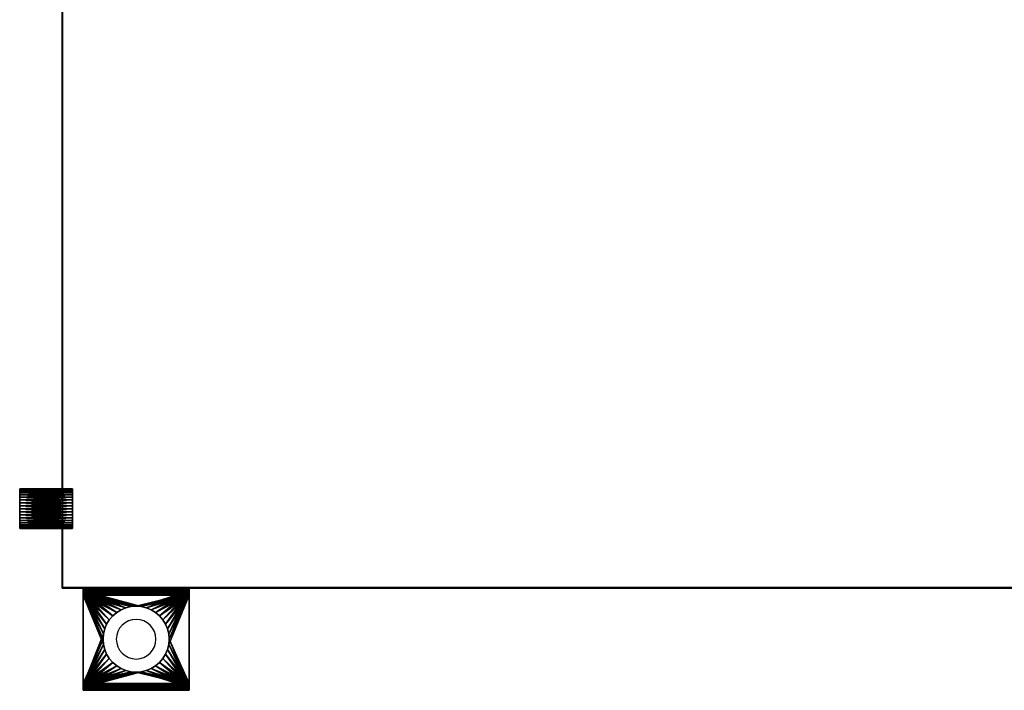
# Model space of a CAD drawing. Extents: x -4.8 to 50.9, y -3 to 23.4.
# Tile 1 of 256: x -0.8 to 17.8, y -1.9 to 10.8. Entities that reach past the tile are written whole.
import ezdxf

# ---------------------------------------------------------------- set-up
doc = ezdxf.new("R2010")
doc.units = 0

# ---------------------------------------------------------------- blocks, each defined once
blk = doc.blocks.new('Box-c2c06f0e-7ed6-4fdd-8369-226d69c0101d')
at = {"color": 253, "linetype": 'Continuous', "true_color": 0xa0a0a0, "transparency": 33554687}
mesh = blk.add_polyface(dxfattribs=at)
corners = [(0, 0), (49, 0), (49, 21.5), (0, 21.5), (0, 0, 0.01), (49, 0, 0.01), (49, 21.5, 0.01), (0, 21.5, 0.01)]
mesh.append_faces([[corners[k] for k in face] for face in [(0, 1, 2, 3), (4, 5, 6, 7), (0, 1, 5, 4), (1, 2, 6, 5), (2, 3, 7, 6), (3, 0, 4, 7)]], dxfattribs={"color": 253})
blk = doc.blocks.new('Box-76308f23-7f61-448f-8f6c-364ea738911b')
at = {"color": 253, "linetype": 'Continuous', "true_color": 0xa0a0a0, "transparency": 33554687}
mesh = blk.add_polyface(dxfattribs=at)
corners = [(0, 0), (49, 0), (49, 21.5), (0, 21.5), (0, 0, 0.01), (49, 0, 0.01), (49, 21.5, 0.01), (0, 21.5, 0.01)]
mesh.append_faces([[corners[k] for k in face] for face in [(0, 1, 2, 3), (4, 5, 6, 7), (0, 1, 5, 4), (1, 2, 6, 5), (2, 3, 7, 6), (3, 0, 4, 7)]], dxfattribs={"color": 253})
blk = doc.blocks.new('Box-31fd590b-2031-4b50-9764-9d36ffd390e0')
at = {"color": 253, "linetype": 'Continuous', "true_color": 0xa0a0a0, "transparency": 33554687}
mesh = blk.add_polyface(dxfattribs=at)
corners = [(0, 0), (0.01, 0), (0.01, 21.5), (0, 21.5), (0, 0, 19), (0.01, 0, 19), (0.01, 21.5, 19), (0, 21.5, 19)]
mesh.append_faces([[corners[k] for k in face] for face in [(0, 1, 2, 3), (4, 5, 6, 7), (0, 1, 5, 4), (1, 2, 6, 5), (2, 3, 7, 6), (3, 0, 4, 7)]], dxfattribs={"color": 253})
blk = doc.blocks.new('Box-32e401c1-c0ef-4860-9f83-6077bf6bdc13')
at = {"color": 253, "linetype": 'Continuous', "true_color": 0xa0a0a0, "transparency": 33554687}
mesh = blk.add_polyface(dxfattribs=at)
corners = [(0, 0), (19.3, 0), (19.3, 0.01), (0, 0.01), (0, 0, 19), (19.3, 0, 19), (19.3, 0.01, 19), (0, 0.01, 19)]
mesh.append_faces([[corners[k] for k in face] for face in [(0, 1, 2, 3), (4, 5, 6, 7), (0, 1, 5, 4), (1, 2, 6, 5), (2, 3, 7, 6), (3, 0, 4, 7)]], dxfattribs={"color": 253})
blk = doc.blocks.new('ForwardOpening-96b0f2af-804e-47ce-9e6b-fc22338eca90')
at = {"linetype": 'Continuous', "transparency": 33554687}
blk.add_blockref('Box-32e401c1-c0ef-4860-9f83-6077bf6bdc13', (0, 0), dxfattribs=at)
blk = doc.blocks.new('ccd67168-3ead-4e45-93d0-8844f19eb6f0')
at = {"linetype": 'Continuous', "transparency": 33554687}
for name, p in [('Box-c2c06f0e-7ed6-4fdd-8369-226d69c0101d', (0, 0)), ('Box-76308f23-7f61-448f-8f6c-364ea738911b', (0, 0, 18.99)), ('Box-31fd590b-2031-4b50-9764-9d36ffd390e0', (0, 0)), ('ForwardOpening-96b0f2af-804e-47ce-9e6b-fc22338eca90', (0, 0))]:
    blk.add_blockref(name, p, dxfattribs=at)
blk = doc.blocks.new('6FD_1_1d0d4f9c-77f7-4611-b9b3-89e8d009a6a367ff92d3-108b-4c23-acce-a60de5c9b7b2')
at = {"color": 0, "linetype": 'BYBLOCK', "lineweight": -2, "transparency": 33554687}
mesh = blk.add_polyface(dxfattribs=at)
corners = [(0, -1, -2.715), (0, 1, -2.715), (0.069, 1, -2.715), (0.069, -1, -2.715)]
mesh.append_faces([[corners[k] for k in face] for face in [(3, 0, 2, 3)]], dxfattribs={"vtx1": -1, "color": 0})
mesh.append_faces([[corners[k] for k in face] for face in [(0, 1, 2, 0)]], dxfattribs={"vtx2": -1, "color": 0})
mesh = blk.add_polyface(dxfattribs=at)
corners = [(0, -1, -2.034), (0, 1, -2.034), (0, 1, -2.715), (0, -1, -2.715)]
mesh.append_faces([[corners[k] for k in face] for face in [(3, 0, 2, 3)]], dxfattribs={"vtx1": -1, "color": 0})
mesh.append_faces([[corners[k] for k in face] for face in [(0, 1, 2, 0)]], dxfattribs={"vtx2": -1, "color": 0})
mesh = blk.add_polyface(dxfattribs=at)
corners = [(0.005, -1, -1.991), (0.005, 1, -1.991), (0, 1, -2.034), (0, -1, -2.034)]
mesh.append_faces([[corners[k] for k in face] for face in [(3, 0, 2, 3)]], dxfattribs={"vtx1": -1, "color": 0})
mesh.append_faces([[corners[k] for k in face] for face in [(0, 1, 2, 0)]], dxfattribs={"vtx2": -1, "color": 0})
mesh = blk.add_polyface(dxfattribs=at)
corners = [(0, -1, -0.428), (0, 1, -0.428), (0.016, 1, -0.497), (0.016, -1, -0.497)]
mesh.append_faces([[corners[k] for k in face] for face in [(3, 0, 2, 3)]], dxfattribs={"vtx1": -1, "color": 0})
mesh.append_faces([[corners[k] for k in face] for face in [(0, 1, 2, 0)]], dxfattribs={"vtx2": -1, "color": 0})
mesh = blk.add_polyface(dxfattribs=at)
corners = [(0, -1), (0, 1), (0, 1, -0.428), (0, -1, -0.428)]
mesh.append_faces([[corners[k] for k in face] for face in [(3, 0, 2, 3)]], dxfattribs={"vtx1": -1, "color": 0})
mesh.append_faces([[corners[k] for k in face] for face in [(0, 1, 2, 0)]], dxfattribs={"vtx2": -1, "color": 0})
mesh = blk.add_polyface(dxfattribs=at)
corners = [(0.069, -1), (0.069, 1), (0, 1), (0, -1)]
mesh.append_faces([[corners[k] for k in face] for face in [(3, 0, 2, 3)]], dxfattribs={"vtx1": -1, "color": 0})
mesh.append_faces([[corners[k] for k in face] for face in [(0, 1, 2, 0)]], dxfattribs={"vtx2": -1, "color": 0})
mesh = blk.add_polyface(dxfattribs=at)
corners = [(0.069, 1, -2.034), (0.069, 1, -2.715), (0, 1, -2.715), (0, 1, -2.034), (0.005, 1, -1.991), (0.026, 1, -1.954), (0.053, 1, -1.928), (0.079, 1, -1.997), (0.095, 1, -1.986), (1.8, 1, -0.565), (0.132, 1, -0.565), (0.132, 1, -0.491), (1.8, 1, -0.491), (1.863, 1, -0.507), (1.832, 1, -0.57), (1.911, 1, -0.555), (1.853, 1, -0.592), (1.932, 1, -0.618), (1.863, 1, -0.623), (1.837, 1, -0.676), (1.922, 1, -0.687), (1.879, 1, -0.734), (0.063, 1, -0.544), (0.1, 1, -0.486), (0.079, 1, -0.46), (0.069, 1, -0.428), (0.016, 1, -0.497), (0, 1, -0.428), (0, 1), (0.069, 1)]
mesh.append_faces([[corners[k] for k in face] for face in [(0, 2, 3, 0), (0, 3, 4, 0), (0, 4, 5, 0), (0, 5, 6, 0), (6, 7, 0, 6), (6, 8, 7, 6), (9, 11, 12, 9), (12, 14, 9, 12), (13, 16, 14, 13), (15, 18, 16, 15), (17, 19, 18, 17), (19, 17, 20, 19), (19, 20, 21, 19), (21, 6, 19, 21), (10, 23, 11, 10), (22, 24, 23, 22), (22, 25, 24, 22), (25, 22, 26, 25), (25, 26, 27, 25), (27, 29, 25, 27)]], dxfattribs={"vtx0": -1, "vtx2": -1, "color": 0})
mesh.append_faces([[corners[k] for k in face] for face in [(9, 10, 11, 9), (12, 13, 14, 12), (13, 15, 16, 13), (15, 17, 18, 15), (21, 8, 6, 21), (10, 22, 23, 10)]], dxfattribs={"vtx1": -1, "vtx2": -1, "color": 0})
mesh.append_faces([[corners[k] for k in face] for face in [(0, 1, 2, 0), (27, 28, 29, 27)]], dxfattribs={"vtx2": -1, "color": 0})
mesh = blk.add_polyface(dxfattribs=at)
corners = [(0.026, -1, -1.954), (0.026, 1, -1.954), (0.005, 1, -1.991), (0.005, -1, -1.991)]
mesh.append_faces([[corners[k] for k in face] for face in [(3, 0, 2, 3)]], dxfattribs={"vtx1": -1, "color": 0})
mesh.append_faces([[corners[k] for k in face] for face in [(0, 1, 2, 0)]], dxfattribs={"vtx2": -1, "color": 0})
mesh = blk.add_polyface(dxfattribs=at)
corners = [(0.016, -1, -0.497), (0.016, 1, -0.497), (0.063, 1, -0.544), (0.063, -1, -0.544)]
mesh.append_faces([[corners[k] for k in face] for face in [(3, 0, 2, 3)]], dxfattribs={"vtx1": -1, "color": 0})
mesh.append_faces([[corners[k] for k in face] for face in [(0, 1, 2, 0)]], dxfattribs={"vtx2": -1, "color": 0})
mesh = blk.add_polyface(dxfattribs=at)
corners = [(0.053, -1, -1.928), (0.053, 1, -1.928), (0.026, 1, -1.954), (0.026, -1, -1.954)]
mesh.append_faces([[corners[k] for k in face] for face in [(3, 0, 2, 3)]], dxfattribs={"vtx1": -1, "color": 0})
mesh.append_faces([[corners[k] for k in face] for face in [(0, 1, 2, 0)]], dxfattribs={"vtx2": -1, "color": 0})
mesh = blk.add_polyface(dxfattribs=at)
corners = [(1.837, -1, -0.676), (1.583, -0.098, -0.855), (1.56, -0.193, -0.871), (1.522, -0.284, -0.897), (1.471, -0.367, -0.933), (1.407, -0.442, -0.978), (1.333, -0.506, -1.03), (1.249, -0.557, -1.089), (1.158, -0.594, -1.152), (1.063, -0.617, -1.219), (0.965, -0.625, -1.288), (0.867, -0.617, -1.356), (0.053, -1, -1.928), (0.772, -0.594, -1.423), (0.681, -0.557, -1.487), (0.598, -0.506, -1.545), (0.523, -0.442, -1.598), (0.46, -0.367, -1.642), (0.408, -0.284, -1.678), (0.371, -0.193, -1.705), (0.348, -0.098, -1.721), (0.34, 0, -1.726), (0.348, 0.098, -1.721), (0.053, 1, -1.928), (0.371, 0.193, -1.705), (0.408, 0.284, -1.678), (0.46, 0.367, -1.642), (0.523, 0.442, -1.598), (0.598, 0.506, -1.545), (0.681, 0.557, -1.487), (0.772, 0.594, -1.423), (0.867, 0.617, -1.356), (0.965, 0.625, -1.288), (1.837, 1, -0.676), (1.063, 0.617, -1.219), (1.158, 0.594, -1.152), (1.249, 0.557, -1.089), (1.333, 0.506, -1.03), (1.407, 0.442, -0.978), (1.471, 0.367, -0.933), (1.522, 0.284, -0.897), (1.56, 0.193, -0.871), (1.583, 0.098, -0.855), (1.59, 0, -0.849)]
mesh.append_faces([[corners[k] for k in face] for face in [(0, 1, 2, 0), (11, 12, 0, 11), (22, 23, 12, 22), (32, 33, 23, 32), (43, 0, 33, 43)]], dxfattribs={"vtx0": -1, "vtx2": -1, "color": 0})
mesh.append_faces([[corners[k] for k in face] for face in [(2, 3, 0, 2), (3, 4, 0, 3), (4, 5, 0, 4), (5, 6, 0, 5), (6, 7, 0, 6), (7, 8, 0, 7), (8, 9, 0, 8), (9, 10, 0, 9), (10, 11, 0, 10), (11, 13, 12, 11), (13, 14, 12, 13), (14, 15, 12, 14), (15, 16, 12, 15), (16, 17, 12, 16), (17, 18, 12, 17), (18, 19, 12, 18), (19, 20, 12, 19), (20, 21, 12, 20), (21, 22, 12, 21), (22, 24, 23, 22), (24, 25, 23, 24), (25, 26, 23, 25), (26, 27, 23, 26), (27, 28, 23, 27), (28, 29, 23, 28), (29, 30, 23, 29), (30, 31, 23, 30), (31, 32, 23, 31), (32, 34, 33, 32), (34, 35, 33, 34), (35, 36, 33, 35), (36, 37, 33, 36), (37, 38, 33, 37), (38, 39, 33, 38), (39, 40, 33, 39), (40, 41, 33, 40), (41, 42, 33, 41), (42, 43, 33, 42), (43, 1, 0, 43)]], dxfattribs={"vtx1": -1, "vtx2": -1, "color": 0})
mesh = blk.add_polyface(dxfattribs=at)
corners = [(0.063, -1, -0.544), (0.063, 1, -0.544), (0.132, 1, -0.565), (0.132, -1, -0.565)]
mesh.append_faces([[corners[k] for k in face] for face in [(3, 0, 2, 3)]], dxfattribs={"vtx1": -1, "color": 0})
mesh.append_faces([[corners[k] for k in face] for face in [(0, 1, 2, 0)]], dxfattribs={"vtx2": -1, "color": 0})
mesh = blk.add_polyface(dxfattribs=at)
corners = [(0.069, -1, -0.428), (0.069, 1, -0.428), (0.069, 1), (0.069, -1)]
mesh.append_faces([[corners[k] for k in face] for face in [(3, 0, 2, 3)]], dxfattribs={"vtx1": -1, "color": 0})
mesh.append_faces([[corners[k] for k in face] for face in [(0, 1, 2, 0)]], dxfattribs={"vtx2": -1, "color": 0})
mesh = blk.add_polyface(dxfattribs=at)
corners = [(0.079, -1, -0.46), (0.079, 1, -0.46), (0.069, 1, -0.428), (0.069, -1, -0.428)]
mesh.append_faces([[corners[k] for k in face] for face in [(3, 0, 2, 3)]], dxfattribs={"vtx1": -1, "color": 0})
mesh.append_faces([[corners[k] for k in face] for face in [(0, 1, 2, 0)]], dxfattribs={"vtx2": -1, "color": 0})
mesh = blk.add_polyface(dxfattribs=at)
corners = [(0.069, -1, -2.034), (0.069, 1, -2.034), (0.079, 1, -1.997), (0.079, -1, -1.997)]
mesh.append_faces([[corners[k] for k in face] for face in [(3, 0, 2, 3)]], dxfattribs={"vtx1": -1, "color": 0})
mesh.append_faces([[corners[k] for k in face] for face in [(0, 1, 2, 0)]], dxfattribs={"vtx2": -1, "color": 0})
mesh = blk.add_polyface(dxfattribs=at)
corners = [(0.069, -1, -2.715), (0.069, 1, -2.715), (0.069, 1, -2.034), (0.069, -1, -2.034)]
mesh.append_faces([[corners[k] for k in face] for face in [(3, 0, 2, 3)]], dxfattribs={"vtx1": -1, "color": 0})
mesh.append_faces([[corners[k] for k in face] for face in [(0, 1, 2, 0)]], dxfattribs={"vtx2": -1, "color": 0})
mesh = blk.add_polyface(dxfattribs=at)
corners = [(0.1, -1, -0.486), (0.1, 1, -0.486), (0.079, 1, -0.46), (0.079, -1, -0.46)]
mesh.append_faces([[corners[k] for k in face] for face in [(3, 0, 2, 3)]], dxfattribs={"vtx1": -1, "color": 0})
mesh.append_faces([[corners[k] for k in face] for face in [(0, 1, 2, 0)]], dxfattribs={"vtx2": -1, "color": 0})
mesh = blk.add_polyface(dxfattribs=at)
corners = [(0.079, -1, -1.997), (0.079, 1, -1.997), (0.095, 1, -1.986), (0.095, -1, -1.986)]
mesh.append_faces([[corners[k] for k in face] for face in [(3, 0, 2, 3)]], dxfattribs={"vtx1": -1, "color": 0})
mesh.append_faces([[corners[k] for k in face] for face in [(0, 1, 2, 0)]], dxfattribs={"vtx2": -1, "color": 0})
mesh = blk.add_polyface(dxfattribs=at)
corners = [(1.879, 1, -0.734), (1.583, 0.098, -0.942), (1.56, 0.193, -0.958), (1.522, 0.284, -0.985), (1.471, 0.367, -1.021), (1.407, 0.442, -1.065), (1.333, 0.506, -1.118), (1.249, 0.557, -1.176), (1.158, 0.594, -1.24), (1.063, 0.617, -1.307), (0.965, 0.625, -1.375), (0.095, 1, -1.986), (0.867, 0.617, -1.444), (0.772, 0.594, -1.511), (0.681, 0.557, -1.575), (0.598, 0.506, -1.633), (0.523, 0.442, -1.686), (0.46, 0.367, -1.73), (0.408, 0.284, -1.766), (0.371, 0.193, -1.793), (0.348, 0.098, -1.809), (0.34, 0, -1.814), (0.095, -1, -1.986), (0.348, -0.098, -1.809), (0.371, -0.193, -1.793), (0.408, -0.284, -1.766), (0.46, -0.367, -1.73), (0.523, -0.442, -1.686), (0.598, -0.506, -1.633), (0.681, -0.557, -1.575), (0.772, -0.594, -1.511), (0.867, -0.617, -1.444), (0.965, -0.625, -1.375), (1.063, -0.617, -1.307), (1.879, -1, -0.734), (1.158, -0.594, -1.24), (1.249, -0.557, -1.176), (1.333, -0.506, -1.118), (1.407, -0.442, -1.065), (1.471, -0.367, -1.021), (1.522, -0.284, -0.985), (1.56, -0.193, -0.958), (1.583, -0.098, -0.942), (1.59, 0, -0.937)]
mesh.append_faces([[corners[k] for k in face] for face in [(0, 1, 2, 0), (10, 11, 0, 10), (21, 22, 11, 21), (33, 34, 22, 33), (1, 0, 34, 1)]], dxfattribs={"vtx0": -1, "vtx2": -1, "color": 0})
mesh.append_faces([[corners[k] for k in face] for face in [(2, 3, 0, 2), (3, 4, 0, 3), (4, 5, 0, 4), (5, 6, 0, 5), (6, 7, 0, 6), (7, 8, 0, 7), (8, 9, 0, 8), (9, 10, 0, 9), (10, 12, 11, 10), (12, 13, 11, 12), (13, 14, 11, 13), (14, 15, 11, 14), (15, 16, 11, 15), (16, 17, 11, 16), (17, 18, 11, 17), (18, 19, 11, 18), (19, 20, 11, 19), (20, 21, 11, 20), (21, 23, 22, 21), (23, 24, 22, 23), (24, 25, 22, 24), (25, 26, 22, 25), (26, 27, 22, 26), (27, 28, 22, 27), (28, 29, 22, 28), (29, 30, 22, 29), (30, 31, 22, 30), (31, 32, 22, 31), (32, 33, 22, 32), (33, 35, 34, 33), (35, 36, 34, 35), (36, 37, 34, 36), (37, 38, 34, 37), (38, 39, 34, 38), (39, 40, 34, 39), (40, 41, 34, 40), (41, 42, 34, 41), (42, 43, 34, 42), (43, 1, 34, 43)]], dxfattribs={"vtx1": -1, "vtx2": -1, "color": 0})
mesh = blk.add_polyface(dxfattribs=at)
corners = [(0.132, -1, -0.491), (0.132, 1, -0.491), (0.1, 1, -0.486), (0.1, -1, -0.486)]
mesh.append_faces([[corners[k] for k in face] for face in [(3, 0, 2, 3)]], dxfattribs={"vtx1": -1, "color": 0})
mesh.append_faces([[corners[k] for k in face] for face in [(0, 1, 2, 0)]], dxfattribs={"vtx2": -1, "color": 0})
mesh = blk.add_polyface(dxfattribs=at)
corners = [(1.8, -1, -0.491), (1.583, -0.098, -0.491), (1.56, -0.193, -0.491), (1.522, -0.284, -0.491), (1.471, -0.367, -0.491), (1.407, -0.442, -0.491), (1.333, -0.506, -0.491), (1.249, -0.557, -0.491), (1.158, -0.594, -0.491), (1.063, -0.617, -0.491), (0.965, -0.625, -0.491), (0.132, -1, -0.491), (0.867, -0.617, -0.491), (0.772, -0.594, -0.491), (0.681, -0.557, -0.491), (0.598, -0.506, -0.491), (0.523, -0.442, -0.491), (0.46, -0.367, -0.491), (0.408, -0.284, -0.491), (0.371, -0.193, -0.491), (0.348, -0.098, -0.491), (0.34, 0, -0.491), (0.348, 0.098, -0.491), (0.132, 1, -0.491), (0.371, 0.193, -0.491), (0.408, 0.284, -0.491), (0.46, 0.367, -0.491), (0.523, 0.442, -0.491), (0.598, 0.506, -0.491), (0.681, 0.557, -0.491), (0.772, 0.594, -0.491), (0.867, 0.617, -0.491), (0.965, 0.625, -0.491), (1.063, 0.617, -0.491), (1.8, 1, -0.491), (1.158, 0.594, -0.491), (1.249, 0.557, -0.491), (1.333, 0.506, -0.491), (1.407, 0.442, -0.491), (1.471, 0.367, -0.491), (1.522, 0.284, -0.491), (1.56, 0.193, -0.491), (1.583, 0.098, -0.491), (1.59, 0, -0.491)]
mesh.append_faces([[corners[k] for k in face] for face in [(0, 1, 2, 0), (10, 11, 0, 10), (22, 23, 11, 22), (33, 34, 23, 33), (43, 0, 34, 43)]], dxfattribs={"vtx0": -1, "vtx2": -1, "color": 0})
mesh.append_faces([[corners[k] for k in face] for face in [(2, 3, 0, 2), (3, 4, 0, 3), (4, 5, 0, 4), (5, 6, 0, 5), (6, 7, 0, 6), (7, 8, 0, 7), (8, 9, 0, 8), (9, 10, 0, 9), (10, 12, 11, 10), (12, 13, 11, 12), (13, 14, 11, 13), (14, 15, 11, 14), (15, 16, 11, 15), (16, 17, 11, 16), (17, 18, 11, 17), (18, 19, 11, 18), (19, 20, 11, 19), (20, 21, 11, 20), (21, 22, 11, 21), (22, 24, 23, 22), (24, 25, 23, 24), (25, 26, 23, 25), (26, 27, 23, 26), (27, 28, 23, 27), (28, 29, 23, 28), (29, 30, 23, 29), (30, 31, 23, 30), (31, 32, 23, 31), (32, 33, 23, 32), (33, 35, 34, 33), (35, 36, 34, 35), (36, 37, 34, 36), (37, 38, 34, 37), (38, 39, 34, 38), (39, 40, 34, 39), (40, 41, 34, 40), (41, 42, 34, 41), (42, 43, 34, 42), (43, 1, 0, 43)]], dxfattribs={"vtx1": -1, "vtx2": -1, "color": 0})
mesh = blk.add_polyface(dxfattribs=at)
corners = [(1.8, 1, -0.565), (1.583, 0.098, -0.565), (1.56, 0.193, -0.565), (1.522, 0.284, -0.565), (1.471, 0.367, -0.565), (1.407, 0.442, -0.565), (1.333, 0.506, -0.565), (1.249, 0.557, -0.565), (1.158, 0.594, -0.565), (1.063, 0.617, -0.565), (0.965, 0.625, -0.565), (0.132, 1, -0.565), (0.867, 0.617, -0.565), (0.772, 0.594, -0.565), (0.681, 0.557, -0.565), (0.598, 0.506, -0.565), (0.523, 0.442, -0.565), (0.46, 0.367, -0.565), (0.408, 0.284, -0.565), (0.371, 0.193, -0.565), (0.348, 0.098, -0.565), (0.34, 0, -0.565), (0.132, -1, -0.565), (0.348, -0.098, -0.565), (0.371, -0.193, -0.565), (0.408, -0.284, -0.565), (0.46, -0.367, -0.565), (0.523, -0.442, -0.565), (0.598, -0.506, -0.565), (0.681, -0.557, -0.565), (0.772, -0.594, -0.565), (0.867, -0.617, -0.565), (0.965, -0.625, -0.565), (1.063, -0.617, -0.565), (1.8, -1, -0.565), (1.158, -0.594, -0.565), (1.249, -0.557, -0.565), (1.333, -0.506, -0.565), (1.407, -0.442, -0.565), (1.471, -0.367, -0.565), (1.522, -0.284, -0.565), (1.56, -0.193, -0.565), (1.583, -0.098, -0.565), (1.59, 0, -0.565)]
mesh.append_faces([[corners[k] for k in face] for face in [(0, 1, 2, 0), (10, 11, 0, 10), (21, 22, 11, 21), (33, 34, 22, 33), (1, 0, 34, 1)]], dxfattribs={"vtx0": -1, "vtx2": -1, "color": 0})
mesh.append_faces([[corners[k] for k in face] for face in [(2, 3, 0, 2), (3, 4, 0, 3), (4, 5, 0, 4), (5, 6, 0, 5), (6, 7, 0, 6), (7, 8, 0, 7), (8, 9, 0, 8), (9, 10, 0, 9), (10, 12, 11, 10), (12, 13, 11, 12), (13, 14, 11, 13), (14, 15, 11, 14), (15, 16, 11, 15), (16, 17, 11, 16), (17, 18, 11, 17), (18, 19, 11, 18), (19, 20, 11, 19), (20, 21, 11, 20), (21, 23, 22, 21), (23, 24, 22, 23), (24, 25, 22, 24), (25, 26, 22, 25), (26, 27, 22, 26), (27, 28, 22, 27), (28, 29, 22, 28), (29, 30, 22, 29), (30, 31, 22, 30), (31, 32, 22, 31), (32, 33, 22, 32), (33, 35, 34, 33), (35, 36, 34, 35), (36, 37, 34, 36), (37, 38, 34, 37), (38, 39, 34, 38), (39, 40, 34, 39), (40, 41, 34, 40), (41, 42, 34, 41), (42, 43, 34, 42), (43, 1, 34, 43)]], dxfattribs={"vtx1": -1, "vtx2": -1, "color": 0})
mesh = blk.add_polyface(dxfattribs=at)
corners = [(1.863, -1, -0.507), (1.863, 1, -0.507), (1.8, 1, -0.491), (1.8, -1, -0.491)]
mesh.append_faces([[corners[k] for k in face] for face in [(3, 0, 2, 3)]], dxfattribs={"vtx1": -1, "color": 0})
mesh.append_faces([[corners[k] for k in face] for face in [(0, 1, 2, 0)]], dxfattribs={"vtx2": -1, "color": 0})
mesh = blk.add_polyface(dxfattribs=at)
corners = [(1.8, -1, -0.565), (1.8, 1, -0.565), (1.832, 1, -0.57), (1.832, -1, -0.57)]
mesh.append_faces([[corners[k] for k in face] for face in [(3, 0, 2, 3)]], dxfattribs={"vtx1": -1, "color": 0})
mesh.append_faces([[corners[k] for k in face] for face in [(0, 1, 2, 0)]], dxfattribs={"vtx2": -1, "color": 0})
mesh = blk.add_polyface(dxfattribs=at)
corners = [(1.832, -1, -0.57), (1.832, 1, -0.57), (1.853, 1, -0.592), (1.853, -1, -0.592)]
mesh.append_faces([[corners[k] for k in face] for face in [(3, 0, 2, 3)]], dxfattribs={"vtx1": -1, "color": 0})
mesh.append_faces([[corners[k] for k in face] for face in [(0, 1, 2, 0)]], dxfattribs={"vtx2": -1, "color": 0})
mesh = blk.add_polyface(dxfattribs=at)
corners = [(1.863, -1, -0.623), (1.863, 1, -0.623), (1.837, 1, -0.676), (1.837, -1, -0.676)]
mesh.append_faces([[corners[k] for k in face] for face in [(3, 0, 2, 3)]], dxfattribs={"vtx1": -1, "color": 0})
mesh.append_faces([[corners[k] for k in face] for face in [(0, 1, 2, 0)]], dxfattribs={"vtx2": -1, "color": 0})
mesh = blk.add_polyface(dxfattribs=at)
corners = [(1.853, -1, -0.592), (1.853, 1, -0.592), (1.863, 1, -0.623), (1.863, -1, -0.623)]
mesh.append_faces([[corners[k] for k in face] for face in [(3, 0, 2, 3)]], dxfattribs={"vtx1": -1, "color": 0})
mesh.append_faces([[corners[k] for k in face] for face in [(0, 1, 2, 0)]], dxfattribs={"vtx2": -1, "color": 0})
mesh = blk.add_polyface(dxfattribs=at)
corners = [(1.911, -1, -0.555), (1.911, 1, -0.555), (1.863, 1, -0.507), (1.863, -1, -0.507)]
mesh.append_faces([[corners[k] for k in face] for face in [(3, 0, 2, 3)]], dxfattribs={"vtx1": -1, "color": 0})
mesh.append_faces([[corners[k] for k in face] for face in [(0, 1, 2, 0)]], dxfattribs={"vtx2": -1, "color": 0})
mesh = blk.add_polyface(dxfattribs=at)
corners = [(1.879, -1, -0.734), (1.879, 1, -0.734), (1.922, 1, -0.687), (1.922, -1, -0.687)]
mesh.append_faces([[corners[k] for k in face] for face in [(3, 0, 2, 3)]], dxfattribs={"vtx1": -1, "color": 0})
mesh.append_faces([[corners[k] for k in face] for face in [(0, 1, 2, 0)]], dxfattribs={"vtx2": -1, "color": 0})
mesh = blk.add_polyface(dxfattribs=at)
corners = [(1.932, -1, -0.618), (1.932, 1, -0.618), (1.911, 1, -0.555), (1.911, -1, -0.555)]
mesh.append_faces([[corners[k] for k in face] for face in [(3, 0, 2, 3)]], dxfattribs={"vtx1": -1, "color": 0})
mesh.append_faces([[corners[k] for k in face] for face in [(0, 1, 2, 0)]], dxfattribs={"vtx2": -1, "color": 0})
mesh = blk.add_polyface(dxfattribs=at)
corners = [(1.922, -1, -0.687), (1.922, 1, -0.687), (1.932, 1, -0.618), (1.932, -1, -0.618)]
mesh.append_faces([[corners[k] for k in face] for face in [(3, 0, 2, 3)]], dxfattribs={"vtx1": -1, "color": 0})
mesh.append_faces([[corners[k] for k in face] for face in [(0, 1, 2, 0)]], dxfattribs={"vtx2": -1, "color": 0})
mesh = blk.add_polyface(dxfattribs=at)
corners = [(1.59, 0, -0.565), (1.59, 0, -0.491), (1.583, 0.098, -0.491), (1.583, 0.098, -0.565), (1.56, 0.193, -0.491), (1.56, 0.193, -0.565), (1.522, 0.284, -0.491), (1.522, 0.284, -0.565), (1.471, 0.367, -0.491), (1.471, 0.367, -0.565), (1.407, 0.442, -0.491), (1.407, 0.442, -0.565), (1.333, 0.506, -0.491), (1.333, 0.506, -0.565), (1.249, 0.557, -0.491), (1.249, 0.557, -0.565), (1.158, 0.594, -0.491), (1.158, 0.594, -0.565), (1.063, 0.617, -0.491), (1.063, 0.617, -0.565), (0.965, 0.625, -0.491), (0.965, 0.625, -0.565), (0.867, 0.617, -0.491), (0.867, 0.617, -0.565), (0.772, 0.594, -0.491), (0.772, 0.594, -0.565), (0.681, 0.557, -0.491), (0.681, 0.557, -0.565), (0.598, 0.506, -0.491), (0.598, 0.506, -0.565), (0.523, 0.442, -0.491), (0.523, 0.442, -0.565), (0.46, 0.367, -0.491), (0.46, 0.367, -0.565), (0.408, 0.284, -0.491), (0.408, 0.284, -0.565), (0.371, 0.193, -0.491), (0.371, 0.193, -0.565), (0.348, 0.098, -0.491), (0.348, 0.098, -0.565), (0.371, -0.193, -0.491), (0.371, -0.193, -0.565), (0.348, -0.098, -0.565), (0.348, -0.098, -0.491), (0.34, 0, -0.565), (0.34, 0, -0.491), (0.408, -0.284, -0.491), (0.408, -0.284, -0.565), (0.46, -0.367, -0.491), (0.46, -0.367, -0.565), (0.523, -0.442, -0.491), (0.523, -0.442, -0.565), (0.598, -0.506, -0.491), (0.598, -0.506, -0.565), (0.681, -0.557, -0.491), (0.681, -0.557, -0.565), (0.772, -0.594, -0.491), (0.772, -0.594, -0.565), (0.867, -0.617, -0.491), (0.867, -0.617, -0.565), (0.965, -0.625, -0.491), (0.965, -0.625, -0.565), (1.063, -0.617, -0.491), (1.063, -0.617, -0.565), (1.158, -0.594, -0.491), (1.158, -0.594, -0.565), (1.249, -0.557, -0.491), (1.249, -0.557, -0.565), (1.333, -0.506, -0.491), (1.333, -0.506, -0.565), (1.407, -0.442, -0.491), (1.407, -0.442, -0.565), (1.471, -0.367, -0.491), (1.471, -0.367, -0.565), (1.522, -0.284, -0.491), (1.522, -0.284, -0.565), (1.56, -0.193, -0.491), (1.56, -0.193, -0.565), (1.583, -0.098, -0.491), (1.583, -0.098, -0.565), (1.59, 0, -0.491), (1.59, 0, -0.565)]
mesh.append_faces([[corners[k] for k in face] for face in [(3, 0, 2, 3), (2, 4, 3, 2), (7, 5, 6, 7), (9, 7, 8, 9), (8, 10, 9, 8), (13, 11, 12, 13), (12, 14, 13, 12), (17, 15, 16, 17), (19, 17, 18, 19), (18, 20, 19, 18), (23, 21, 22, 23), (22, 24, 23, 22), (27, 25, 26, 27), (29, 27, 28, 29), (28, 30, 29, 28), (33, 31, 32, 33), (32, 34, 33, 32), (37, 35, 36, 37), (39, 37, 38, 39), (43, 40, 42, 43), (42, 44, 43, 42), (44, 39, 45, 44), (47, 41, 46, 47), (49, 47, 48, 49), (48, 50, 49, 48), (53, 51, 52, 53), (52, 54, 53, 52), (57, 55, 56, 57), (59, 57, 58, 59), (58, 60, 59, 58), (63, 61, 62, 63), (62, 64, 63, 62), (67, 65, 66, 67), (69, 67, 68, 69), (68, 70, 69, 68), (73, 71, 72, 73), (72, 74, 73, 72), (77, 75, 76, 77), (79, 77, 78, 79), (78, 80, 79, 78)]], dxfattribs={"vtx1": -1, "color": 0})
mesh.append_faces([[corners[k] for k in face] for face in [(0, 1, 2, 0), (4, 5, 3, 4), (5, 4, 6, 5), (7, 6, 8, 7), (10, 11, 9, 10), (11, 10, 12, 11), (14, 15, 13, 14), (15, 14, 16, 15), (17, 16, 18, 17), (20, 21, 19, 20), (21, 20, 22, 21), (24, 25, 23, 24), (25, 24, 26, 25), (27, 26, 28, 27), (30, 31, 29, 30), (31, 30, 32, 31), (34, 35, 33, 34), (35, 34, 36, 35), (37, 36, 38, 37), (40, 41, 42, 40), (44, 45, 43, 44), (39, 38, 45, 39), (41, 40, 46, 41), (47, 46, 48, 47), (50, 51, 49, 50), (51, 50, 52, 51), (54, 55, 53, 54), (55, 54, 56, 55), (57, 56, 58, 57), (60, 61, 59, 60), (61, 60, 62, 61), (64, 65, 63, 64), (65, 64, 66, 65), (67, 66, 68, 67), (70, 71, 69, 70), (71, 70, 72, 71), (74, 75, 73, 74), (75, 74, 76, 75), (77, 76, 78, 77), (80, 81, 79, 80)]], dxfattribs={"vtx2": -1, "color": 0})
mesh = blk.add_polyface(dxfattribs=at)
corners = [(1.56, 0.193, -0.871), (1.56, 0.193, -0.958), (1.583, 0.098, -0.942), (1.583, 0.098, -0.855), (1.59, 0, -0.937), (1.59, 0, -0.849), (1.522, 0.284, -0.897), (1.522, 0.284, -0.985), (1.471, 0.367, -0.933), (1.471, 0.367, -1.021), (1.407, 0.442, -0.978), (1.407, 0.442, -1.065), (1.333, 0.506, -1.03), (1.333, 0.506, -1.118), (1.249, 0.557, -1.089), (1.249, 0.557, -1.176), (1.158, 0.594, -1.152), (1.158, 0.594, -1.24), (1.063, 0.617, -1.219), (1.063, 0.617, -1.307), (0.965, 0.625, -1.288), (0.965, 0.625, -1.375), (0.867, 0.617, -1.356), (0.867, 0.617, -1.444), (0.772, 0.594, -1.423), (0.772, 0.594, -1.511), (0.681, 0.557, -1.487), (0.681, 0.557, -1.575), (0.598, 0.506, -1.545), (0.598, 0.506, -1.633), (0.523, 0.442, -1.598), (0.523, 0.442, -1.686), (0.46, 0.367, -1.642), (0.46, 0.367, -1.73), (0.408, 0.284, -1.678), (0.408, 0.284, -1.766), (0.371, 0.193, -1.705), (0.371, 0.193, -1.793), (0.348, 0.098, -1.721), (0.348, 0.098, -1.809), (0.34, 0, -1.726), (0.34, 0, -1.814), (0.348, -0.098, -1.721), (0.348, -0.098, -1.809), (0.371, -0.193, -1.705), (0.371, -0.193, -1.793), (0.408, -0.284, -1.678), (0.408, -0.284, -1.766), (0.46, -0.367, -1.642), (0.46, -0.367, -1.73), (0.523, -0.442, -1.598), (0.523, -0.442, -1.686), (0.598, -0.506, -1.545), (0.598, -0.506, -1.633), (0.681, -0.557, -1.487), (0.681, -0.557, -1.575), (0.772, -0.594, -1.423), (0.772, -0.594, -1.511), (0.867, -0.617, -1.356), (0.867, -0.617, -1.444), (0.965, -0.625, -1.288), (0.965, -0.625, -1.375), (1.063, -0.617, -1.219), (1.063, -0.617, -1.307), (1.158, -0.594, -1.152), (1.158, -0.594, -1.24), (1.249, -0.557, -1.089), (1.249, -0.557, -1.176), (1.333, -0.506, -1.03), (1.333, -0.506, -1.118), (1.407, -0.442, -0.978), (1.407, -0.442, -1.065), (1.471, -0.367, -0.933), (1.471, -0.367, -1.021), (1.522, -0.284, -0.897), (1.522, -0.284, -0.985), (1.56, -0.193, -0.871), (1.56, -0.193, -0.958), (1.59, 0, -0.849), (1.59, 0, -0.937), (1.583, -0.098, -0.942), (1.583, -0.098, -0.855)]
mesh.append_faces([[corners[k] for k in face] for face in [(3, 0, 2, 3), (2, 4, 3, 2), (7, 1, 6, 7), (9, 7, 8, 9), (8, 10, 9, 8), (13, 11, 12, 13), (12, 14, 13, 12), (17, 15, 16, 17), (19, 17, 18, 19), (18, 20, 19, 18), (23, 21, 22, 23), (22, 24, 23, 22), (27, 25, 26, 27), (29, 27, 28, 29), (28, 30, 29, 28), (33, 31, 32, 33), (32, 34, 33, 32), (37, 35, 36, 37), (39, 37, 38, 39), (41, 39, 40, 41), (40, 42, 41, 40), (42, 44, 43, 42), (47, 45, 46, 47), (49, 47, 48, 49), (48, 50, 49, 48), (53, 51, 52, 53), (52, 54, 53, 52), (57, 55, 56, 57), (59, 57, 58, 59), (58, 60, 59, 58), (63, 61, 62, 63), (62, 64, 63, 62), (67, 65, 66, 67), (69, 67, 68, 69), (68, 70, 69, 68), (73, 71, 72, 73), (72, 74, 73, 72), (77, 75, 76, 77), (81, 78, 80, 81), (80, 77, 81, 80)]], dxfattribs={"vtx1": -1, "color": 0})
mesh.append_faces([[corners[k] for k in face] for face in [(0, 1, 2, 0), (4, 5, 3, 4), (1, 0, 6, 1), (7, 6, 8, 7), (10, 11, 9, 10), (11, 10, 12, 11), (14, 15, 13, 14), (15, 14, 16, 15), (17, 16, 18, 17), (20, 21, 19, 20), (21, 20, 22, 21), (24, 25, 23, 24), (25, 24, 26, 25), (27, 26, 28, 27), (30, 31, 29, 30), (31, 30, 32, 31), (34, 35, 33, 34), (35, 34, 36, 35), (37, 36, 38, 37), (39, 38, 40, 39), (42, 43, 41, 42), (44, 45, 43, 44), (45, 44, 46, 45), (47, 46, 48, 47), (50, 51, 49, 50), (51, 50, 52, 51), (54, 55, 53, 54), (55, 54, 56, 55), (57, 56, 58, 57), (60, 61, 59, 60), (61, 60, 62, 61), (64, 65, 63, 64), (65, 64, 66, 65), (67, 66, 68, 67), (70, 71, 69, 70), (71, 70, 72, 71), (74, 75, 73, 74), (75, 74, 76, 75), (78, 79, 80, 78), (77, 76, 81, 77)]], dxfattribs={"vtx2": -1, "color": 0})
mesh = blk.add_polyface(dxfattribs=at)
corners = [(0, -1, -2.715), (0.069, -1, -2.715), (0.069, -1, -2.034), (0, -1, -2.034), (0.005, -1, -1.991), (0.026, -1, -1.954), (0.053, -1, -1.928), (0.079, -1, -1.997), (0.095, -1, -1.986), (0.132, -1, -0.491), (0.132, -1, -0.565), (1.8, -1, -0.565), (1.8, -1, -0.491), (1.832, -1, -0.57), (1.863, -1, -0.507), (1.853, -1, -0.592), (1.911, -1, -0.555), (1.863, -1, -0.623), (1.932, -1, -0.618), (1.837, -1, -0.676), (1.922, -1, -0.687), (1.879, -1, -0.734), (0.1, -1, -0.486), (0.063, -1, -0.544), (0.079, -1, -0.46), (0.069, -1, -0.428), (0.016, -1, -0.497), (0, -1, -0.428), (0.069, -1), (0, -1)]
mesh.append_faces([[corners[k] for k in face] for face in [(9, 10, 11, 9), (13, 14, 12, 13), (15, 16, 14, 15), (17, 18, 16, 17), (6, 8, 21, 6), (22, 23, 10, 22)]], dxfattribs={"vtx0": -1, "vtx2": -1, "color": 0})
mesh.append_faces([[corners[k] for k in face] for face in [(3, 0, 2, 3), (4, 3, 2, 4), (5, 4, 2, 5), (6, 5, 2, 6), (2, 7, 6, 2), (7, 8, 6, 7), (12, 9, 11, 12), (11, 13, 12, 11), (13, 15, 14, 13), (15, 17, 16, 15), (17, 19, 18, 17), (20, 18, 19, 20), (21, 20, 19, 21), (19, 6, 21, 19), (9, 22, 10, 9), (22, 24, 23, 22), (24, 25, 23, 24), (26, 23, 25, 26), (27, 26, 25, 27), (25, 28, 27, 25)]], dxfattribs={"vtx1": -1, "vtx2": -1, "color": 0})
mesh.append_faces([[corners[k] for k in face] for face in [(0, 1, 2, 0), (28, 29, 27, 28)]], dxfattribs={"vtx2": -1, "color": 0})
blk = doc.blocks.new('ecb9695c-2475-43fe-a20e-5c333d91feb1')
at = {"color": 251, "transparency": 33554687, "extrusion": (0, 0, -1)}
blk.add_arc((-0.965, 0, 1.012), 0.375, 0, 360, dxfattribs=at)
at = {"color": 251, "transparency": 33554687}
blk.add_blockref('6FD_1_1d0d4f9c-77f7-4611-b9b3-89e8d009a6a367ff92d3-108b-4c23-acce-a60de5c9b7b2', (0, 0), dxfattribs=at)
blk = doc.blocks.new('206_1_61b47e68-d6d9-47db-a695-50770331978560b5d396-8f9d-4ee7-86df-1129fb64d2e0')
at = {"color": 0, "linetype": 'BYBLOCK', "lineweight": -2, "transparency": 33554687}
mesh = blk.add_polyface(dxfattribs=at)
corners = [(0.494, -0.078), (0.5, 0), (0.5, 0, 1), (0.494, -0.078, 1), (0.476, -0.155, 1), (0.476, -0.155), (0.446, -0.227), (0.446, -0.227, 1), (0.405, -0.294), (0.405, -0.294, 1), (0.354, -0.354, 1), (0.354, -0.354), (0.294, -0.405), (0.294, -0.405, 1), (0.227, -0.446, 1), (0.227, -0.446), (0.155, -0.476), (0.155, -0.476, 1), (0.078, -0.494), (0.078, -0.494, 1), (0, -0.5, 1), (0, -0.5), (-0.078, -0.494), (-0.078, -0.494, 1), (-0.155, -0.476, 1), (-0.155, -0.476), (-0.227, -0.446), (-0.227, -0.446, 1), (-0.294, -0.405), (-0.294, -0.405, 1), (-0.354, -0.354, 1), (-0.354, -0.354), (-0.405, -0.294), (-0.405, -0.294, 1), (-0.446, -0.227, 1), (-0.446, -0.227), (-0.476, -0.155), (-0.476, -0.155, 1), (-0.494, -0.078), (-0.494, -0.078, 1), (-0.494, 0.078, 1), (-0.476, 0.155, 1), (-0.476, 0.155), (-0.494, 0.078), (-0.5, 0), (-0.5, 0, 1), (-0.446, 0.227), (-0.446, 0.227, 1), (-0.405, 0.294), (-0.405, 0.294, 1), (-0.354, 0.354, 1), (-0.354, 0.354), (-0.294, 0.405), (-0.294, 0.405, 1), (-0.227, 0.446, 1), (-0.227, 0.446), (-0.155, 0.476), (-0.155, 0.476, 1), (-0.078, 0.494), (-0.078, 0.494, 1), (0, 0.5, 1), (0, 0.5), (0.078, 0.494), (0.078, 0.494, 1), (0.155, 0.476, 1), (0.155, 0.476), (0.227, 0.446), (0.227, 0.446, 1), (0.294, 0.405), (0.294, 0.405, 1), (0.354, 0.354, 1), (0.354, 0.354), (0.405, 0.294), (0.405, 0.294, 1), (0.446, 0.227, 1), (0.446, 0.227), (0.476, 0.155), (0.476, 0.155, 1), (0.494, 0.078), (0.494, 0.078, 1), (0.5, 0, 1), (0.5, 0)]
mesh.append_faces([[corners[k] for k in face] for face in [(0, 2, 3, 0), (3, 5, 0, 3), (6, 4, 7, 6), (8, 7, 9, 8), (9, 11, 8, 9), (12, 10, 13, 12), (13, 15, 12, 13), (16, 14, 17, 16), (18, 17, 19, 18), (19, 21, 18, 19), (22, 20, 23, 22), (23, 25, 22, 23), (26, 24, 27, 26), (28, 27, 29, 28), (29, 31, 28, 29), (32, 30, 33, 32), (33, 35, 32, 33), (36, 34, 37, 36), (38, 37, 39, 38), (40, 42, 43, 40), (43, 45, 40, 43), (44, 39, 45, 44), (46, 41, 47, 46), (48, 47, 49, 48), (49, 51, 48, 49), (52, 50, 53, 52), (53, 55, 52, 53), (56, 54, 57, 56), (58, 57, 59, 58), (59, 61, 58, 59), (62, 60, 63, 62), (63, 65, 62, 63), (66, 64, 67, 66), (68, 67, 69, 68), (69, 71, 68, 69), (72, 70, 73, 72), (73, 75, 72, 73), (76, 74, 77, 76), (78, 77, 79, 78), (79, 81, 78, 79)]], dxfattribs={"vtx0": -1, "color": 0})
mesh.append_faces([[corners[k] for k in face] for face in [(0, 1, 2, 0), (3, 4, 5, 3), (6, 5, 4, 6), (8, 6, 7, 8), (9, 10, 11, 9), (12, 11, 10, 12), (13, 14, 15, 13), (16, 15, 14, 16), (18, 16, 17, 18), (19, 20, 21, 19), (22, 21, 20, 22), (23, 24, 25, 23), (26, 25, 24, 26), (28, 26, 27, 28), (29, 30, 31, 29), (32, 31, 30, 32), (33, 34, 35, 33), (36, 35, 34, 36), (38, 36, 37, 38), (40, 41, 42, 40), (43, 44, 45, 43), (44, 38, 39, 44), (46, 42, 41, 46), (48, 46, 47, 48), (49, 50, 51, 49), (52, 51, 50, 52), (53, 54, 55, 53), (56, 55, 54, 56), (58, 56, 57, 58), (59, 60, 61, 59), (62, 61, 60, 62), (63, 64, 65, 63), (66, 65, 64, 66), (68, 66, 67, 68), (69, 70, 71, 69), (72, 71, 70, 72), (73, 74, 75, 73), (76, 75, 74, 76), (78, 76, 77, 78), (79, 80, 81, 79)]], dxfattribs={"vtx2": -1, "color": 0})
mesh = blk.add_polyface(dxfattribs=at)
corners = [(0.494, -0.078, 1), (0.5, 0, 1), (0.494, 0.078, 1), (0.476, -0.155, 1), (0.446, -0.227, 1), (0.405, -0.294, 1), (0.354, -0.354, 1), (0.294, -0.405, 1), (0.227, -0.446, 1), (0.155, -0.476, 1), (0.078, -0.494, 1), (0, -0.5, 1), (-0.078, -0.494, 1), (-0.155, -0.476, 1), (-0.227, -0.446, 1), (-0.294, -0.405, 1), (-0.354, -0.354, 1), (-0.405, -0.294, 1), (-0.446, -0.227, 1), (-0.476, -0.155, 1), (-0.494, -0.078, 1), (-0.5, 0, 1), (-0.494, 0.078, 1), (-0.476, 0.155, 1), (-0.446, 0.227, 1), (-0.405, 0.294, 1), (-0.354, 0.354, 1), (-0.294, 0.405, 1), (-0.227, 0.446, 1), (-0.155, 0.476, 1), (-0.078, 0.494, 1), (0, 0.5, 1), (0.078, 0.494, 1), (0.155, 0.476, 1), (0.227, 0.446, 1), (0.294, 0.405, 1), (0.354, 0.354, 1), (0.405, 0.294, 1), (0.446, 0.227, 1), (0.476, 0.155, 1)]
mesh.append_faces([[corners[k] for k in face] for face in [(39, 38, 2, 39)]], dxfattribs={"vtx1": -1, "color": 0})
mesh.append_faces([[corners[k] for k in face] for face in [(3, 0, 2, 3), (4, 3, 2, 4), (5, 4, 2, 5), (6, 5, 2, 6), (7, 6, 2, 7), (8, 7, 2, 8), (9, 8, 2, 9), (10, 9, 2, 10), (11, 10, 2, 11), (12, 11, 2, 12), (13, 12, 2, 13), (14, 13, 2, 14), (15, 14, 2, 15), (16, 15, 2, 16), (17, 16, 2, 17), (18, 17, 2, 18), (19, 18, 2, 19), (20, 19, 2, 20), (21, 20, 2, 21), (22, 21, 2, 22), (23, 22, 2, 23), (24, 23, 2, 24), (25, 24, 2, 25), (26, 25, 2, 26), (27, 26, 2, 27), (28, 27, 2, 28), (29, 28, 2, 29), (30, 29, 2, 30), (31, 30, 2, 31), (32, 31, 2, 32), (33, 32, 2, 33), (34, 33, 2, 34), (35, 34, 2, 35), (36, 35, 2, 36), (37, 36, 2, 37), (38, 37, 2, 38)]], dxfattribs={"vtx1": -1, "vtx2": -1, "color": 0})
mesh.append_faces([[corners[k] for k in face] for face in [(0, 1, 2, 0)]], dxfattribs={"vtx2": -1, "color": 0})
mesh = blk.add_polyface(dxfattribs=at)
corners = [(0.494, -0.078), (0.476, -0.155), (0.446, -0.227), (0.405, -0.294), (0.354, -0.354), (0.294, -0.405), (0.227, -0.446), (0.155, -0.476), (0.078, -0.494), (0, -0.5), (-0.078, -0.494), (-0.155, -0.476), (-0.227, -0.446), (-0.294, -0.405), (-0.354, -0.354), (-0.405, -0.294), (-0.446, -0.227), (-0.476, -0.155), (-0.494, -0.078), (-0.5, 0), (-0.494, 0.078), (-0.476, 0.155), (-0.446, 0.227), (-0.405, 0.294), (-0.354, 0.354), (-0.294, 0.405), (-0.227, 0.446), (-0.155, 0.476), (-0.078, 0.494), (0, 0.5), (0.078, 0.494), (0.155, 0.476), (0.227, 0.446), (0.294, 0.405), (0.354, 0.354), (0.405, 0.294), (0.446, 0.227), (0.476, 0.155), (0.494, 0.078), (0.5, 0)]
mesh.append_faces([[corners[k] for k in face] for face in [(0, 38, 39, 0)]], dxfattribs={"vtx0": -1, "color": 0})
mesh.append_faces([[corners[k] for k in face] for face in [(0, 2, 3, 0), (0, 3, 4, 0), (0, 4, 5, 0), (0, 5, 6, 0), (0, 6, 7, 0), (0, 7, 8, 0), (0, 8, 9, 0), (0, 9, 10, 0), (0, 10, 11, 0), (0, 11, 12, 0), (0, 12, 13, 0), (0, 13, 14, 0), (0, 14, 15, 0), (0, 15, 16, 0), (0, 16, 17, 0), (0, 17, 18, 0), (0, 18, 19, 0), (0, 19, 20, 0), (0, 20, 21, 0), (0, 21, 22, 0), (0, 22, 23, 0), (0, 23, 24, 0), (0, 24, 25, 0), (0, 25, 26, 0), (0, 26, 27, 0), (0, 27, 28, 0), (0, 28, 29, 0), (0, 29, 30, 0), (0, 30, 31, 0), (0, 31, 32, 0), (0, 32, 33, 0), (0, 33, 34, 0), (0, 34, 35, 0), (0, 35, 36, 0), (0, 36, 37, 0), (0, 37, 38, 0)]], dxfattribs={"vtx0": -1, "vtx2": -1, "color": 0})
mesh.append_faces([[corners[k] for k in face] for face in [(0, 1, 2, 0)]], dxfattribs={"vtx2": -1, "color": 0})
blk = doc.blocks.new('106e0287-1e21-4630-ab77-1407eff73a93')
at = {"color": 0, "transparency": 33554687, "extrusion": (1, 0, 0), "rotation": 540}
blk.add_blockref('206_1_61b47e68-d6d9-47db-a695-50770331978560b5d396-8f9d-4ee7-86df-1129fb64d2e0', (0, 0), dxfattribs=at)
blk = doc.blocks.new('e5e0e6fc-4047-40e2-9532-d847478d1142')
at = {"linetype": 'Continuous', "transparency": 33554687}
blk.add_blockref('ccd67168-3ead-4e45-93d0-8844f19eb6f0', (0, 0), dxfattribs=at)
at = {"color": 32, "linetype": 'Continuous', "true_color": 0xcc6600, "transparency": 33554687, "yscale": 0.75, "zscale": 0.75}
for p in [(-0.8, 1.5, 9.7), (-0.8, 1.5, 14.5)]:
    blk.add_blockref('106e0287-1e21-4630-ab77-1407eff73a93', p, dxfattribs=at)
at = {"linetype": 'Continuous', "transparency": 33554687, "rotation": 270}
blk.add_blockref('ecb9695c-2475-43fe-a20e-5c333d91feb1', (1.4, 0, 2.715), dxfattribs=at)

msp = doc.modelspace()

# ---------------------------------------------------------------- block references
at = {"transparency": 33554687}
msp.add_blockref('e5e0e6fc-4047-40e2-9532-d847478d1142', (0, 0), dxfattribs=at)

doc.saveas('drawing.dxf')
